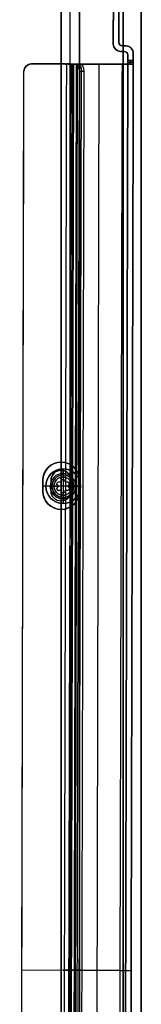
# Model space of a CAD drawing. Header units: millimetres. Extents: x -398 to 387, y -563 to 552.
# Tile 222 of 256: x 354 to 387, y -292 to -22. Entities that reach past the tile are written whole.
import ezdxf

# ---------------------------------------------------------------- set-up
doc = ezdxf.new("R2010")
doc.units = ezdxf.units.MM
doc.layers.add('Livello 01', color=7, linetype='Continuous')

# ---------------------------------------------------------------- blocks, each defined once
blk = doc.blocks.new('VTM05X20BTINO')
at = {"layer": 'Livello 01', "color": 254, "true_color": 0xcad1ee}
for p, q in [((-4.75, -1.7), (-4.75, -3.52)), ((-1.69, -2, -0.66), (-1.69, -0.37, -0.66)), ((-1.69, -2, 0.66), (-1.69, -0.37, 0.66)), ((-1.3, -2), (-1.3, -0.47)), ((-1.3, -2), (1.3, -2)), ((-1.14, -2, -1.21), (-1.14, -0.4, -1.21)), ((-0.75, -2, 1.1), (-0.75, -0.46, 1.1)), ((0, -2, -1.85), (0, -0.36, -1.85)), ((0, -2, -1.85), (0, -2, 1.85)), ((0.75, -2, 1.1), (0.75, -0.46, 1.1)), ((1.14, -2, -1.21), (1.14, -0.4, -1.21)), ((1.3, -2, 0), (1.3, -0.47, 0)), ((1.69, -2, 0.66), (1.69, -0.37, 0.66)), ((1.69, -2, -0.66), (1.69, -0.37, -0.66)), ((4.75, -1.7), (4.75, -3.52)), ((-4.75, -3.52), (-2.5, -3.52)), ((-2.5, -3.52), (-2.5, -23.52)), ((0, -3.52, -4.75), (0, -3.52, -2.5)), ((0, -3.52, 2.5), (0, -3.52, 4.75)), ((2.5, -3.52), (2.5, -23.52)), ((2.5, -3.52), (4.75, -3.52)), ((-2.5, -23.52), (2.5, -23.52)), ((0, -23.52, -2.5), (0, -23.52, 2.5))]:
    blk.add_line(p, q, dxfattribs=at)
blk.add_arc((-3.05, -1.7), 1.7, 90, 180, dxfattribs=at)
at = {"layer": 'Livello 01', "color": 254, "true_color": 0xcad1ee, "extrusion": (0, -1, 0)}
for centre, radius, start, end in [((0, 0), 3.05, 157.5, 202.5), ((0, 0), 3.05, 90, 180), ((0, 0), 3.05, 277.1053, 82.8947), ((0, 0, 1.7), 4.75, 90, 270), ((0, 0, 2.61), 4.75, 90, 270), ((0, 0), 3.05, 180, 270), ((-1.5, 0, 2), 0.2, 302.1536, 57.8464), ((-0.75, 1.3, 2), 0.2, 242.1536, 360), ((-0.75, -1.3, 2), 0.2, 360, 90), ((0, 0), 3.05, 360, 90), ((0, 0), 3.05, 270, 0), ((0, 0, 1.7), 4.75, 270, 90), ((0, 0, 2.61), 4.75, 270, 90), ((0.75, 1.3, 2), 0.2, 180, 297.8464), ((0.75, -1.3, 2), 0.2, 62.1446, 90), ((1.5, 0, 2), 0.2, 121.8195, 238.023), ((0, 0, 3.52), 2.5, 90, 270), ((0, 0, 3.52), 2.5, 270, 90), ((0, 0, 13.52), 2.5, 90, 270), ((0, 0, 13.52), 2.5, 270, 90)]:
    blk.add_arc(centre, radius, start, end, dxfattribs=at)
at = {"layer": 'Livello 01', "color": 254, "true_color": 0xcad1ee, "extrusion": (0, 0, -1)}
for centre, radius, start, end in [((0, 7.89), 8.46, 278.8381, 291.1291), ((-3.05, -1.7), 1.7, 90, 180), ((0, 7.89), 8.46, 248.8709, 261.1738)]:
    blk.add_arc(centre, radius, start, end, dxfattribs=at)
at = {"layer": 'Livello 01', "color": 254, "true_color": 0xcad1ee, "extrusion": (1, 0, 0)}
blk.add_arc((-1.7, 3.05), 1.7, 360, 90, dxfattribs=at)
at = {"layer": 'Livello 01', "color": 254, "true_color": 0xcad1ee, "extrusion": (-1, 0, 0)}
for centre, radius, start, end in [((1.7, -3.05), 1.7, 180, 270), ((-7.89, 0), 8.46, 338.8709, 347.3772), ((-7.89, 0), 8.46, 12.6228, 21.1291)]:
    blk.add_arc(centre, radius, start, end, dxfattribs=at)
at = {"layer": 'Livello 01', "color": 254, "true_color": 0xcad1ee, "extrusion": (0, 1, 0)}
for centre, radius, start, end in [((1.14, 0.66, -1.18), 0.551, 297.0349, 90), ((1.14, 0.66, -2), 0.551, 297.0349, 90), ((1.14, -0.66, -1.18), 0.551, 237.0349, 62.9651), ((1.14, -0.66, -2), 0.551, 237.0349, 62.9651), ((1.5, 0, -1.23), 0.2, 122.1536, 237.8464), ((1.14, 0.66, -1.2), 0.551, 90, 122.9651), ((1.14, 0.66, -2), 0.551, 90, 122.9651), ((0.75, -1.3, -1.23), 0.2, 62.1536, 90), ((0.75, 1.3, -1.23), 0.2, 180, 297.8464), ((0.75, -1.3, -2), 0.2, 62.1536, 90), ((0.75, -1.3, -1.23), 0.2, 90, 180), ((0, -1.3, -1.18), 0.55, 180, 0), ((0, 1.3, -1.18), 0.55, 0, 90), ((0, -1.3, -2), 0.55, 180, 0), ((0, 1.3, -2), 0.55, 360, 90), ((0, 1.3, -1.18), 0.55, 90, 180), ((0, 1.3, -2), 0.55, 90, 180), ((-0.75, -1.3, -1.23), 0.2, 0, 90), ((-0.75, 1.3, -1.23), 0.2, 242.1536, 0), ((-0.75, -1.3, -2), 0.2, 0, 90), ((-0.75, -1.3, -1.23), 0.2, 90, 117.8554), ((-1.14, -0.66, -1.18), 0.55, 117.0044, 302.9513), ((-1.14, 0.66, -1.2), 0.551, 57.0349, 90), ((-1.14, 0.66, -2), 0.551, 57.0349, 90), ((-1.14, -0.66, -2), 0.55, 117.0044, 302.9513), ((-1.14, 0.66, -1.18), 0.551, 90, 243.0532), ((-1.14, 0.66, -2), 0.551, 90, 243.0532), ((-1.5, 0, -1.23), 0.2, 301.977, 58.1805), ((0, 0, -3.52), 4.75, 270, 90), ((0, 0, -3.52), 4.75, 90, 270), ((0, 0, -23.52), 2.5, 270, 90), ((0, 0, -23.52), 2.5, 90, 270)]:
    blk.add_arc(centre, radius, start, end, dxfattribs=at)
at = {"layer": 'Livello 01', "color": 254, "true_color": 0xcad1ee}
for points, knots in [([(-0.84, -0.45, -1.12), (-0.97, -0.43, -1.2), (-1.13, -0.4, -1.23), (-1.41, -0.37, -1.16), (-1.54, -0.36, -1.07), (-1.69, -0.36, -0.81), (-1.71, -0.37, -0.65), (-1.63, -0.4, -0.36), (-1.53, -0.43, -0.24), (-1.39, -0.45, -0.17)], [-1.847698, -1.847698, -1.847698, -1.847698, -1.385773, -1.385773, -0.923849, -0.923849, -0.461924, -0.461924, 0, 0, 0, 0]), ([(-1.39, -0.45, 0.17), (-1.5, -0.43, 0.23), (-1.59, -0.41, 0.32), (-1.69, -0.38, 0.54), (-1.71, -0.37, 0.67), (-1.65, -0.36, 0.91), (-1.58, -0.36, 1.02), (-1.39, -0.37, 1.17), (-1.27, -0.39, 1.21), (-1.14, -0.4, 1.21)], [-1.506163, -1.506163, -1.506163, -1.506163, -1.129622, -1.129622, -0.753081, -0.753081, -0.376541, -0.376541, 0, 0, 0, 0]), ([(-0.84, -0.45, 1.12), (-0.78, -0.46, 1.09), (-0.71, -0.47, 1.09), (-0.59, -0.47, 1.16), (-0.55, -0.46, 1.23), (-0.55, -0.45, 1.3)], [-0.431388, -0.431388, -0.431388, -0.431388, -0.215694, -0.215694, 0, 0, 0, 0]), ([(-0.55, -0.45, -1.3), (-0.55, -0.46, -1.25), (-0.57, -0.46, -1.19), (-0.65, -0.47, -1.12), (-0.7, -0.47, -1.1), (-0.75, -0.46, -1.1)], [-0.3233831, -0.3233831, -0.3233831, -0.3233831, -0.1616915, -0.1616915, 0, 0, 0, 0]), ([(0.55, -0.45, -1.3), (0.55, -0.43, -1.44), (0.49, -0.41, -1.58), (0.29, -0.37, -1.79), (0.14, -0.36, -1.85), (-0.14, -0.36, -1.85), (-0.29, -0.37, -1.79), (-0.49, -0.41, -1.58), (-0.55, -0.43, -1.44), (-0.55, -0.45, -1.3)], [-1.782511, -1.782511, -1.782511, -1.782511, -1.336883, -1.336883, -0.891255, -0.891255, -0.445628, -0.445628, 0, 0, 0, 0]), ([(-0.55, -0.45, 1.3), (-0.55, -0.43, 1.44), (-0.49, -0.41, 1.59), (-0.29, -0.37, 1.79), (-0.14, -0.36, 1.85), (0, -0.36, 1.85)], [-0.8911508, -0.8911508, -0.8911508, -0.8911508, -0.4455754, -0.4455754, 0, 0, 0, 0]), ([(0.55, -0.45, 1.3), (0.55, -0.43, 1.44), (0.49, -0.41, 1.58), (0.29, -0.37, 1.79), (0.14, -0.36, 1.85), (0, -0.36, 1.85)], [0, 0, 0, 0, 0.4456808, 0.4456808, 0.8913615, 0.8913615, 0.8913615, 0.8913615]), ([(0.75, -0.46, -1.1), (0.7, -0.47, -1.1), (0.65, -0.47, -1.12), (0.57, -0.46, -1.19), (0.55, -0.46, -1.25), (0.55, -0.45, -1.3)], [-0.3233937, -0.3233937, -0.3233937, -0.3233937, -0.1616969, -0.1616969, 0, 0, 0, 0]), ([(0.55, -0.45, 1.3), (0.55, -0.46, 1.23), (0.59, -0.47, 1.16), (0.71, -0.47, 1.09), (0.78, -0.46, 1.09), (0.84, -0.45, 1.12)], [-0.431394, -0.431394, -0.431394, -0.431394, -0.215697, -0.215697, 0, 0, 0, 0]), ([(1.39, -0.45, -0.17), (1.53, -0.43, -0.24), (1.63, -0.4, -0.36), (1.71, -0.37, -0.64), (1.69, -0.36, -0.81), (1.54, -0.36, -1.06), (1.41, -0.37, -1.16), (1.13, -0.4, -1.23), (0.97, -0.43, -1.2), (0.84, -0.45, -1.12)], [-1.844921, -1.844921, -1.844921, -1.844921, -1.38369, -1.38369, -0.92246, -0.92246, -0.46123, -0.46123, 0, 0, 0, 0]), ([(1.39, -0.45, 0.17), (1.5, -0.43, 0.22), (1.59, -0.41, 0.32), (1.69, -0.38, 0.54), (1.71, -0.37, 0.67), (1.65, -0.36, 0.91), (1.58, -0.36, 1.02), (1.39, -0.37, 1.17), (1.26, -0.39, 1.21), (1.14, -0.4, 1.21)], [0, 0, 0, 0, 0.376652, 0.376652, 0.753304, 0.753304, 1.129955, 1.129955, 1.506607, 1.506607, 1.506607, 1.506607])]:
    blk.add_open_spline(points, degree=3, knots=knots, dxfattribs=at)
for points, degree in [([(-1.39, -0.45, -0.17), (-1.34, -0.46, -0.13), (-1.3, -0.47, -0.07), (-1.3, -0.47)], 3), ([(-1.3, -0.47), (-1.3, -0.47, 0.07), (-1.34, -0.46, 0.13), (-1.39, -0.45, 0.17)], 3), ([(-1.39, -2, -0.17), (-1.39, -0.45, -0.17)], 1), ([(-1.39, -0.45, 0.17), (-1.39, -2, 0.17)], 1), ([(-1.14, -0.4, 1.21), (-1.14, -2, 1.21)], 1), ([(-0.84, -0.45, 1.12), (-0.93, -0.43, 1.18), (-1.04, -0.42, 1.21), (-1.14, -0.4, 1.21)], 3), ([(-0.84, -2, 1.12), (-0.84, -0.45, 1.12)], 1), ([(-0.84, -0.45, -1.12), (-0.84, -2, -1.12)], 1), ([(-0.75, -0.46, -1.1), (-0.78, -0.46, -1.1), (-0.81, -0.46, -1.11), (-0.84, -0.45, -1.12)], 3), ([(-0.75, -2, -1.1), (-0.75, -0.46, -1.1)], 1), ([(-0.55, -2, -1.3), (-0.55, -0.45, -1.3)], 1), ([(-0.55, -0.45, 1.3), (-0.55, -2, 1.3)], 1), ([(0, -0.36, 1.85), (0, -2, 1.85)], 1), ([(0, -1.7, 4.75), (0, -3.52, 4.75)], 1), ([(0, -3.52, -4.75), (0, -1.7, -4.75)], 1), ([(0.55, -0.45, -1.3), (0.55, -2, -1.3)], 1), ([(0.55, -2, 1.3), (0.55, -0.45, 1.3)], 1), ([(0.84, -0.45, -1.12), (0.81, -0.46, -1.11), (0.78, -0.46, -1.1), (0.75, -0.46, -1.1)], 3), ([(0.75, -2, -1.1), (0.75, -0.46, -1.1)], 1), ([(0.84, -0.45, 1.12), (0.93, -0.43, 1.18), (1.04, -0.42, 1.21), (1.14, -0.4, 1.21)], 3), ([(0.84, -0.45, 1.12), (0.84, -2, 1.12)], 1), ([(0.84, -2, -1.12), (0.84, -0.45, -1.12)], 1), ([(1.14, -0.4, 1.21), (1.14, -2, 1.21)], 1), ([(1.3, -0.47), (1.3, -0.47, -0.07), (1.33, -0.46, -0.13), (1.39, -0.45, -0.17)], 3), ([(1.39, -0.45, 0.17), (1.34, -0.46, 0.13), (1.3, -0.47, 0.07), (1.3, -0.47)], 3), ([(1.39, -2, 0.17), (1.39, -0.45, 0.17)], 1), ([(1.39, -0.45, -0.17), (1.39, -2, -0.17)], 1), ([(0, -3.52, 2.5), (0, -23.52, 2.5)], 1), ([(0, -23.52, -2.5), (0, -3.52, -2.5)], 1)]:
    blk.add_open_spline(points, degree=degree, dxfattribs=at)

msp = doc.modelspace()

# ---------------------------------------------------------------- linework, layer by layer
at = {"layer": 'Livello 01', "color": 254, "true_color": 0xcad1ee}
for p, q in [((387, -547, -169.5), (387, 547, -169.5)), ((387, -547, 180.5), (387, 547, 180.5)), ((365, -542, 179), (365, 542, 179)), ((367.5, -542, 182.5), (367.5, 542, 182.5)), ((370, -542, 179), (370, 542, 179)), ((365, -143.5, -179.48), (365, -143.48, -179.5)), ((365, -145.75, -175.5), (365, -143.5, -175.5)), ((365, -143.5, -175.5), (365, -143.5, -179.48)), ((365, -145.75, -164.5), (365, -145.75, -175.5)), ((359.99, -151.5, -179.49), (359.99, -148.5, -179.49)), ((360, -151.5, -177.49), (360, -148.5, -177.49)), ((362.25, -151.5, -170), (362.25, -148.5, -170)), ((367.75, -151.5, -170), (367.75, -148.5, -170)), ((370, -151.5, -177.49), (370, -148.5, -177.49)), ((370.01, -151.5, -179.49), (370.01, -148.5, -179.49)), ((359.98, -150, -179.5), (360, -150, -179.48)), ((360, -150, -175.5), (362.25, -150, -175.5)), ((360, -150, -179.48), (360, -150, -175.5)), ((362.25, -150, -175.5), (362.25, -150, -164.5)), ((367.75, -150, -175.5), (370, -150, -175.5)), ((367.75, -150, -164.5), (367.75, -150, -175.5)), ((370, -150, -179.48), (370.03, -150, -179.5)), ((370, -150, -175.5), (370, -150, -179.48)), ((365, -156.5, -175.5), (365, -154.25, -175.5)), ((365, -154.25, -164.5), (365, -154.25, -175.5)), ((365, -156.5, -175.5), (365, -156.5, -179.48)), ((365, -156.5, -179.48), (365, -156.53, -179.5))]:
    msp.add_line(p, q, dxfattribs=at)
at = {"layer": 'Livello 01'}
for p, q in [((379.45, 28.34, 5.5), (379.31, -28.66, 5.5)), ((380.81, -28.17, 5.5), (380.95, 27.83, 5.5)), ((382.81, -29.17, 5.5), (381.81, -29.17, 5.5)), ((382.06, -30.67, -158.5), (382.06, -29.17, -158.5)), ((382.06, -29.17, 169.5), (382.06, -30.67, 169.5)), ((382.31, -29.17, -158.5), (382.31, -29.17, 169.5)), ((381.31, -30.67, 5.5), (382.31, -30.67, 5.5)), ((381.81, -30.67, -158.5), (381.81, -30.67, 169.5)), ((383.31, -31.67, 5.5), (382.12, -532.17, 5.5)), ((384.81, -31.18, 5.5), (383.62, -532.18, 5.5)), ((381.8, -34.17, -160.75), (356.8, -34.11, -160.75)), ((367.83, -34.14, 173.25), (366.23, -34.13, 173.25)), ((367.63, -34.14, 171.4), (366.45, -532.13, 171.4)), ((367.05, -532.14, 178.45), (368.23, -34.14, 178.45)), ((368.38, -34.14, 172.7), (367.2, -532.14, 172.7)), ((367.4, -34.14, 171.55), (367.4, -34.14, 175)), ((367.52, -34.14, 177.21), (369.25, -34.14, 177.21)), ((368.03, -147.69, -161.5), (368.3, -34.14, -161.5)), ((368.03, -147.69, -160), (368.3, -34.14, -160)), ((368.35, -532.14, 177.7), (369.53, -34.14, 177.7)), ((368.38, -34.14, 175.71), (368.38, -34.14, 178.71)), ((381.8, -34.17, 171.75), (369.13, -34.14, 171.75)), ((369.3, -34.14, -161.5), (369.3, -34.14, -160)), ((374.29, -532.15, 172.5), (375.47, -34.15, 172.5)), ((374.29, -532.15, 171), (375.47, -34.15, 171)), ((375.47, -34.15, 171), (375.47, -34.15, 172.5)), ((381.8, -34.17, 171), (384.4, -34.18, 171)), ((384.4, -34.18, -160), (381.8, -34.17, -160)), ((384.8, -33.18, 168.5), (383.3, -33.17, 168.5)), ((384.8, -33.18, -157.5), (383.3, -33.17, -157.5)), ((384.8, -33.68, 167.5), (383.3, -33.67, 167.5)), ((383.3, -33.67, -156.5), (384.8, -33.68, -156.5)), ((383.3, -34.17, 168.5), (384.8, -34.18, 168.5)), ((383.3, -34.17, -157.5), (384.8, -34.18, -157.5)), ((383.3, -34.17, 169.5), (383.3, -34.17, 172.1)), ((383.3, -34.17, -161.1), (383.3, -34.17, -158.5)), ((384.05, -33.18, 167.5), (384.05, -33.18, 169.5)), ((384.05, -34.18, 167.5), (384.05, -33.18, 167.5)), ((384.05, -34.18, -156.5), (384.05, -33.18, -156.5)), ((384.05, -33.18, -158.5), (384.05, -33.18, -156.5)), ((384.05, -34.18, 167.5), (384.05, -34.18, 169.5)), ((384.05, -34.18, -158.5), (384.05, -34.18, -156.5)), ((353.63, -530.1, -160.75), (354.8, -36.11, -160.75)), ((369.41, -530.14, 181.02), (370.58, -36.14, 181.02)), ((365.53, -146.63, -161.5), (365.53, -146.63, -160)), ((365.52, -153.63, -161.5), (365.52, -153.63, -160)), ((367.32, -447.69, -161.5), (368.02, -152.59, -161.5)), ((367.32, -447.69, -160), (368.02, -152.59, -160)), ((381.21, -283.17, -161.5), (354.21, -283.11, -161.5)), ((381.21, -283.17, -160), (354.21, -283.11, -160)), ((354.21, -283.11, -161.5), (354.21, -283.11, -160)), ((369.35, -283.14, 181.39), (365.94, -283.13, 175.5)), ((370.64, -283.14, 180.64), (367.24, -283.14, 174.75)), ((368.54, -283.14, 172.5), (381.21, -283.17, 172.5)), ((368.54, -283.14, 171), (381.21, -283.17, 171)), ((370.64, -283.14, 180.64), (369.35, -283.14, 181.39)), ((382.71, -281.92, -158.5), (382.71, -281.92, 169.5)), ((384.21, -281.68, -158.5), (384.21, -281.68, 169.5))]:
    msp.add_line(p, q, dxfattribs=at)
for centre, radius, start, end in [((381.31, -28.67, -158.5), 2, 179.8644, 269.8644), ((381.31, -28.67, 5.5), 2, 179.8644, 269.8644), ((381.81, -28.17, 169.5), 1, 179.8644, 269.8644), ((382.81, -31.17, -158.5), 2, 359.8644, 89.8644), ((382.31, -31.67, 169.5), 1, 359.8644, 89.8644), ((356.8, -36.11, -160.75), 2, 89.8644, 179.8644), ((365.53, -150.13, -161.5), 3.5, 359.8644, 179.8644), ((365.53, -150.13, -160), 3.5, 359.8644, 179.8644), ((365.53, -150.13, -160.75), 3.5, 359.8644, 179.8644), ((365.53, -150.13, -161.5), 3.5, 179.8644, 359.8644), ((365.53, -150.13, -160.75), 3.5, 179.8644, 359.8644)]:
    msp.add_arc(centre, radius, start, end, dxfattribs=at)
at = {"layer": 'Livello 01', "extrusion": (0, 0, -1)}
for centre, radius, start, end in [((-381.31, -28.67, -169.5), 2, 270.1356, 0.1356), ((-381.81, -28.17, 158.5), 1, 270.1356, 0.1356), ((-381.81, -28.17, -5.5), 1, 270.1356, 0.1356), ((-382.81, -31.17, -169.5), 2, 90.1356, 180.1356), ((-382.81, -31.17, -5.5), 2, 90.1356, 180.1356), ((-382.31, -31.67, 158.5), 1, 90.1356, 180.1356), ((-382.31, -31.67, -5.5), 1, 90.1356, 180.1356), ((-356.8, -36.11, 161.5), 2, 0.1356, 90.1356), ((-356.8, -36.11, 160), 2, 0.1356, 90.1356), ((-365.53, -150.13, 160), 3.5, 180.1356, 0.1356)]:
    msp.add_arc(centre, radius, start, end, dxfattribs=at)
at = {"layer": 'Livello 01', "extrusion": (0.002367, 0.999997, 9.46292e-16)}
msp.add_arc((-369.21, 174, -33.27), 3, 270, 30, dxfattribs=at)
at = {"layer": 'Livello 01', "extrusion": (-0.002367, -0.999997, -4.4993e-15)}
msp.add_arc((369.21, 174, 33.27), 1.5, 150, 270, dxfattribs=at)
at = {"layer": 'Livello 01', "extrusion": (0.866023, -0.00205, -0.5)}
for centre, start in [((-35.27, 340.1, 229.75), 360), ((-35.27, 340.1, 230.5), 0), ((-35.27, 340.1, 231.25), 0)]:
    msp.add_arc(centre, 2, start, 90, dxfattribs=at)
at = {"layer": 'Livello 01', "extrusion": (-0.002367, -0.999997, 2.37653e-16)}
for centre, radius, start, end in [((381.88, 169.5, 33.27), 3, 0, 90), ((381.88, -158.5, 33.27), 1.5, 270, 360)]:
    msp.add_arc(centre, radius, start, end, dxfattribs=at)
at = {"layer": 'Livello 01', "extrusion": (0.002367, 0.999997, -2.37653e-16)}
for centre, radius, start, end in [((-381.88, 169.5, -33.27), 1.5, 90, 180), ((-381.88, -158.5, -33.27), 3, 180, 270)]:
    msp.add_arc(centre, radius, start, end, dxfattribs=at)
at = {"layer": 'Livello 01', "color": 254, "true_color": 0xcad1ee, "extrusion": (0, 0, -1)}
for centre, radius, start, end in [((-365, -148.5, 179.5), 5.02, 0, 180), ((-365, -148.5, 177.49), 5, 0, 180), ((-365, -148.5, 164.5), 2.75, 0, 180), ((-365, -148.5, 170), 2.75, 0, 180), ((-365, -151.5, 179.5), 5.02, 180, 0), ((-365, -151.5, 177.49), 5, 180, 0), ((-365, -151.5, 175.5), 2.75, 180, 0), ((-365, -151.5, 164.5), 2.75, 180, 0), ((-365, -151.5, 170), 2.75, 180, 0)]:
    msp.add_arc(centre, radius, start, end, dxfattribs=at)
at = {"layer": 'Livello 01', "color": 254, "true_color": 0xcad1ee}
for centre, radius, start, end in [((365, -148.5, -175.5), 5, 0, 180), ((365, -148.5, -179.48), 5, 0, 180), ((365, -148.5, -175.5), 2.75, 0, 180), ((365, -151.5, -179.48), 5, 180, 0), ((365, -151.5, -175.5), 5, 180, 0)]:
    msp.add_arc(centre, radius, start, end, dxfattribs=at)
at = {"layer": 'Livello 01', "extrusion": (-0.002367, -0.999997, 0)}
for centre, radius, start, end in [((369.21, 174, 282.27), 3, 150, 270), ((369.21, 174, 282.27), 1.5, 150, 270), ((381.88, -158.5, 282.27), 3, 270, 0), ((381.88, -158.5, 282.27), 1.5, 270, 0)]:
    msp.add_arc(centre, radius, start, end, dxfattribs=at)
at = {"layer": 'Livello 01', "extrusion": (0.002367, 0.999997, 0)}
for radius in [3, 1.5]:
    msp.add_arc((-381.88, 169.5, -282.27), radius, 90, 180, dxfattribs=at)
at = {"layer": 'Livello 01', "color": 254, "true_color": 0xcad1ee}
for points in [[(382, -547, -179.5), (382, 547, -179.5)], [(382, 547, 190.5), (382, -547, 190.5)], [(387, 547, -164.5), (387, -547, -164.5)], [(387, -547, -174.5), (387, 547, -174.5)], [(387, 547, 185.5), (387, -547, 185.5)], [(387, -547, 175.5), (387, 547, 175.5)], [(365, 542, 175.5), (365, -542, 175.5)], [(365, -542, 182.5), (365, 542, 182.5)], [(370, -542, 175.5), (370, 542, 175.5)], [(370, 542, 182.5), (370, -542, 182.5)], [(359.98, -151.5, -179.5), (359.98, -148.5, -179.5)], [(359.98, -148.5, -179.5), (360, -148.5, -179.48)], [(360, -148.5, -175.5), (360, -151.5, -175.5)], [(360, -148.5, -179.48), (360, -148.5, -175.5)], [(360, -148.5, -179.48), (360, -151.5, -179.48)], [(362.25, -151.5, -164.5), (362.25, -148.5, -164.5)], [(362.25, -148.5, -175.5), (362.25, -148.5, -164.5)], [(362.25, -151.5, -175.5), (362.25, -148.5, -175.5)], [(367.75, -148.5, -164.5), (367.75, -151.5, -164.5)], [(367.75, -148.5, -164.5), (367.75, -148.5, -175.5)], [(367.75, -148.5, -175.5), (367.75, -151.5, -175.5)], [(370, -151.5, -175.5), (370, -148.5, -175.5)], [(370, -148.5, -175.5), (370, -148.5, -179.48)], [(370, -148.5, -179.48), (370.03, -148.5, -179.5)], [(370, -148.5, -179.48), (370, -151.5, -179.48)], [(370.03, -148.5, -179.5), (370.03, -151.5, -179.5)], [(360, -151.5, -179.48), (359.98, -151.5, -179.5)], [(360, -151.5, -175.5), (360, -151.5, -179.48)], [(362.25, -151.5, -164.5), (362.25, -151.5, -175.5)], [(367.75, -151.5, -175.5), (367.75, -151.5, -164.5)], [(370, -151.5, -179.48), (370, -151.5, -175.5)], [(370.03, -151.5, -179.5), (370, -151.5, -179.48)]]:
    msp.add_open_spline(points, degree=1, dxfattribs=at)
at = {"layer": 'Livello 01'}
for points in [[(379.45, 28.34, -158.5), (379.31, -28.66, -158.5)], [(379.31, -28.66, 169.5), (379.45, 28.34, 169.5)], [(380.81, -28.17, -158.5), (380.95, 27.83, -158.5)], [(380.95, 27.83, 169.5), (380.81, -28.17, 169.5)], [(379.31, -28.66, -158.5), (379.31, -28.66, 169.5)], [(380.81, -28.17, 169.5), (380.81, -28.17, -158.5)], [(382.81, -29.17, -158.5), (381.81, -29.17, -158.5)], [(381.81, -29.17, 169.5), (382.81, -29.17, 169.5)], [(381.81, -29.17, -158.5), (381.81, -29.17, 169.5)], [(382.81, -29.17, -158.5), (382.81, -29.17, 169.5)], [(381.31, -30.67, -158.5), (382.31, -30.67, -158.5)], [(382.31, -30.67, 169.5), (381.31, -30.67, 169.5)], [(381.31, -30.67, 169.5), (381.31, -30.67, -158.5)], [(382.31, -30.67, -158.5), (382.31, -30.67, 169.5)], [(383.31, -31.67, -158.5), (383.3, -33.17, -158.5)], [(383.3, -33.17, 169.5), (383.31, -31.67, 169.5)], [(383.31, -31.67, 169.5), (383.31, -31.67, -158.5)], [(384.8, -33.18, -158.5), (384.81, -31.18, -158.5)], [(384.81, -31.18, 169.5), (384.8, -33.18, 169.5)], [(384.81, -31.18, 169.5), (384.81, -31.18, -158.5)], [(381.8, -34.17, -161.5), (356.8, -34.11, -161.5)], [(356.8, -34.11, -161.5), (356.8, -34.11, -160)], [(356.8, -34.11, -160), (381.8, -34.17, -160)], [(365.35, -532.13, 175.5), (366.53, -34.13, 175.5)], [(366.53, -34.13, 175.5), (367.83, -34.14, 174.75)], [(368.93, -34.14, 179.66), (366.53, -34.13, 175.5)], [(366.65, -532.14, 174.75), (367.83, -34.14, 174.75)], [(367.83, -34.14, 174.75), (370.23, -34.14, 178.91)], [(369.13, -34.14, 172.5), (367.95, -532.14, 172.5)], [(369.13, -34.14, 171), (367.95, -532.14, 171)], [(370.23, -34.14, 178.91), (368.93, -34.14, 179.66)], [(381.8, -34.17, 172.5), (369.13, -34.14, 172.5)], [(381.8, -34.17, 171), (369.13, -34.14, 171)], [(369.13, -34.14, 171), (369.13, -34.14, 172.5)], [(380.62, -532.17, 172.5), (381.8, -34.17, 172.5)], [(380.62, -532.17, 171), (381.8, -34.17, 171)], [(380.62, -532.17, -161.5), (381.8, -34.17, -161.5)], [(380.62, -532.17, -160), (381.8, -34.17, -160)], [(381.8, -34.17, 172.5), (381.8, -34.17, 171)], [(381.8, -34.17, -161.5), (381.8, -34.17, -160)], [(383.3, -34.17, -158.5), (382.12, -532.17, -158.5)], [(382.12, -532.17, 169.5), (383.3, -34.17, 169.5)], [(383.3, -33.17, -158.5), (384.8, -33.18, -158.5)], [(384.8, -33.18, 169.5), (383.3, -33.17, 169.5)], [(383.3, -34.17, 167.5), (383.3, -33.17, 167.5)], [(383.3, -33.17, 167.5), (383.3, -33.17, 169.5)], [(383.3, -33.17, -158.5), (383.3, -33.17, -156.5)], [(383.3, -33.17, -156.5), (383.3, -34.17, -156.5)], [(384.8, -33.18, 167.5), (383.3, -33.17, 167.5)], [(384.8, -33.18, -156.5), (383.3, -33.17, -156.5)], [(383.3, -34.17, -156.5), (383.3, -34.17, -158.5)], [(383.3, -34.17, 169.5), (383.3, -34.17, 167.5)], [(383.3, -34.17, 167.5), (384.8, -34.18, 167.5)], [(384.8, -34.18, 169.5), (383.3, -34.17, 169.5)], [(383.3, -34.17, -158.5), (384.8, -34.18, -158.5)], [(384.8, -34.18, -156.5), (383.3, -34.17, -156.5)], [(384.8, -34.18, -158.5), (383.62, -532.18, -158.5)], [(383.62, -532.18, 169.5), (384.8, -34.18, 169.5)], [(384.8, -33.18, -156.5), (384.8, -34.18, -156.5)], [(384.8, -33.18, -158.5), (384.8, -33.18, -156.5)], [(384.8, -33.18, 167.5), (384.8, -33.18, 169.5)], [(384.8, -34.18, 167.5), (384.8, -33.18, 167.5)], [(384.8, -34.18, -156.5), (384.8, -34.18, -158.5)], [(384.8, -34.18, 169.5), (384.8, -34.18, 167.5)], [(353.63, -530.1, -161.5), (354.8, -36.11, -161.5)], [(353.63, -530.1, -160), (354.8, -36.11, -160)], [(354.8, -36.11, -161.5), (354.8, -36.11, -160)], [(369.93, -36.14, 181.39), (368.76, -530.14, 181.39)], [(369.93, -36.14, 181.39), (371.23, -36.14, 180.64)], [(371.23, -36.14, 180.64), (370.06, -530.14, 180.64)], [(362.03, -150.12, -160), (362.03, -150.12, -161.5)], [(369.03, -150.14, -161.5), (369.03, -150.14, -160)]]:
    msp.add_open_spline(points, degree=1, dxfattribs=at)

# ---------------------------------------------------------------- block references
at = {"layer": 'Livello 01', "extrusion": (3.99855e-15, -1, -1.43134e-16), "rotation": 180}
msp.add_blockref('VTM05X20BTINO', (365.53, -179.02, 150.13), dxfattribs=at)

doc.saveas('drawing.dxf')
